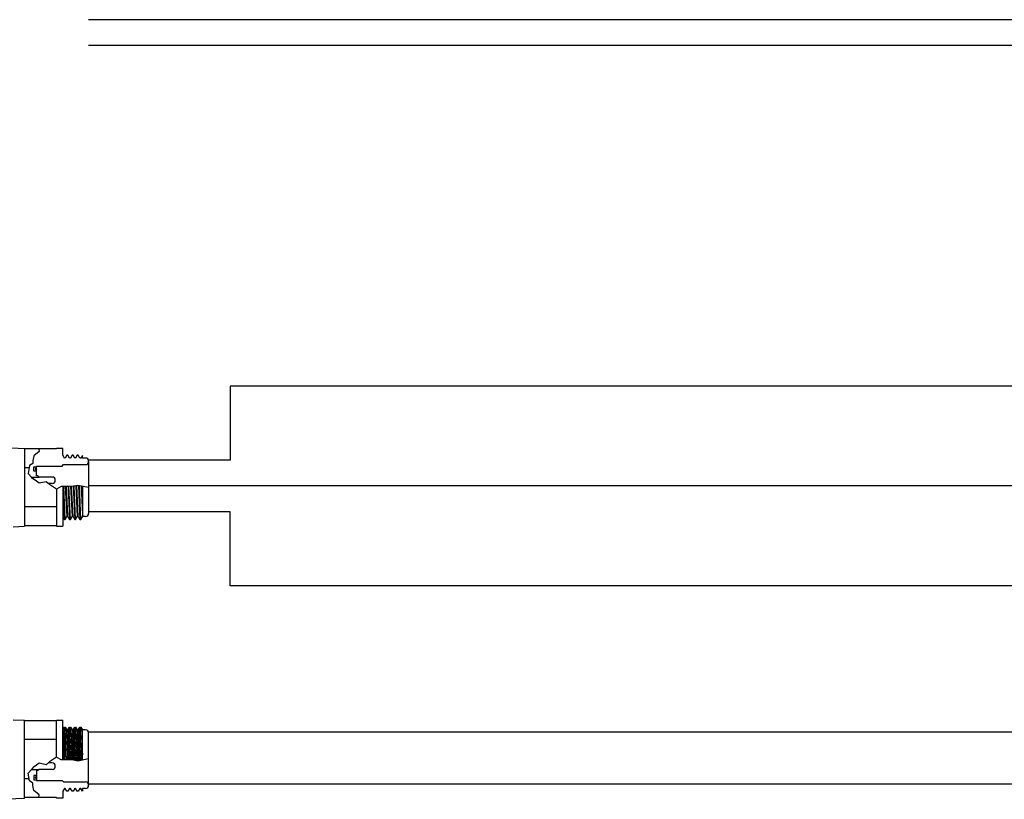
# Model space of a CAD drawing. Extents: x -181 to 162, y 84 to 272.
# Tile 60 of 85: x -85 to -66, y 211 to 226. Entities that reach past the tile are written whole.
import ezdxf

# ---------------------------------------------------------------- set-up
doc = ezdxf.new("R2010")
doc.units = 0
doc.header["$LTSCALE"] = 1.5
doc.header["$MEASUREMENT"] = 0
doc.layers.add('FUCKED_UP_WIRE_HEAD', color=1, linetype='CONTINUOUS')
doc.layers.add('J_BOX_FORW', color=11, linetype='CONTINUOUS')

msp = doc.modelspace()

# ---------------------------------------------------------------- linework, layer by layer
at = {"layer": 'FUCKED_UP_WIRE_HEAD'}
for p, q in [((-22.26254, 225.75466), (-83.21631, 225.75466)), ((-10.6509, 225.25466), (-83.22042, 225.25466)), ((-5.1222, 218.68248), (-80.48373, 218.68248)), ((-80.48373, 218.68248), (-80.48373, 217.25466)), ((-80.48373, 217.25466), (-83.22042, 217.25466)), ((-29.58777, 216.75466), (-83.21631, 216.75466)), ((-80.48373, 216.25466), (-83.21631, 216.25466)), ((-80.48373, 214.82684), (-80.48373, 216.25466)), ((-38.75995, 214.82684), (-80.48373, 214.82684)), ((-83.21631, 212.00755), (-41.73373, 212.00755)), ((-83.21631, 211.00755), (-43.23373, 211.00755))]:
    msp.add_line(p, q, dxfattribs=at)
at = {"layer": 'J_BOX_FORW'}
for p, q in [((-84.95631, 217.50333), (-84.45631, 217.47833)), ((-84.45631, 217.47833), (-84.45631, 215.97833)), ((-84.17854, 217.46976), (-84.45631, 217.46976)), ((-83.83631, 217.46976), (-84.17854, 217.46976)), ((-83.71631, 217.47833), (-83.83631, 217.47833)), ((-83.83631, 217.47833), (-83.83631, 217.46976)), ((-83.71631, 217.34833), (-83.71631, 217.47833)), ((-83.68456, 217.29333), (-83.71631, 217.34833)), ((-83.63456, 217.34833), (-83.66631, 217.29333)), ((-83.61631, 217.34833), (-83.63456, 217.34833)), ((-83.58456, 217.29333), (-83.61631, 217.34833)), ((-83.53456, 217.34833), (-83.56631, 217.29333)), ((-83.51631, 217.34833), (-83.53456, 217.34833)), ((-83.48456, 217.29333), (-83.51631, 217.34833)), ((-83.43456, 217.34833), (-83.46631, 217.29333)), ((-83.41631, 217.34833), (-83.43456, 217.34833)), ((-83.38456, 217.29333), (-83.41631, 217.34833)), ((-83.33631, 217.34529), (-83.36631, 217.29333)), ((-83.33631, 217.29283), (-83.33631, 217.34529)), ((-83.72681, 217.13833), (-83.69831, 217.16683)), ((-83.69831, 217.16683), (-83.27631, 217.16683)), ((-83.66631, 217.29333), (-83.68456, 217.29333)), ((-83.56631, 217.29333), (-83.58456, 217.29333)), ((-83.46631, 217.29333), (-83.48456, 217.29333)), ((-83.36631, 217.29333), (-83.38456, 217.29333)), ((-83.27631, 217.29283), (-83.33631, 217.29283)), ((-83.21631, 217.22683), (-83.21631, 217.23283)), ((-83.21631, 217.22683), (-83.21631, 216.22983)), ((-84.36428, 217.10649), (-84.45631, 217.10649)), ((-84.22331, 217.12583), (-84.22331, 217.13833)), ((-84.22331, 217.13833), (-83.72681, 217.13833)), ((-84.22331, 216.9474), (-84.22331, 217.04083)), ((-84.32061, 216.9274), (-84.17331, 216.9274)), ((-84.19331, 216.9474), (-84.22331, 216.9474)), ((-84.17331, 216.9274), (-84.19331, 216.9474)), ((-83.92106, 216.9274), (-84.17331, 216.9274)), ((-83.92106, 216.8024), (-83.99383, 216.8024)), ((-83.83631, 216.69053), (-83.83631, 215.97833)), ((-83.71631, 216.74264), (-83.71631, 215.97833)), ((-83.33631, 216.74846), (-83.33631, 216.16029)), ((-83.83631, 216.35017), (-84.45631, 216.35017)), ((-83.21631, 216.22983), (-83.21631, 216.22383)), ((-83.71631, 216.16333), (-83.68456, 216.10833)), ((-83.68456, 216.10833), (-83.66631, 216.10833)), ((-83.66631, 216.10833), (-83.63456, 216.16333)), ((-83.63456, 216.16333), (-83.61631, 216.16333)), ((-83.61631, 216.16333), (-83.58456, 216.10833)), ((-83.58456, 216.10833), (-83.56631, 216.10833)), ((-83.56631, 216.10833), (-83.53456, 216.16333)), ((-83.53456, 216.16333), (-83.51631, 216.16333)), ((-83.51631, 216.16333), (-83.48456, 216.10833)), ((-83.48456, 216.10833), (-83.46631, 216.10833)), ((-83.46631, 216.10833), (-83.43456, 216.16333)), ((-83.43456, 216.16333), (-83.41631, 216.16333)), ((-83.41631, 216.16333), (-83.38456, 216.10833)), ((-83.38456, 216.10833), (-83.36631, 216.10833)), ((-83.36631, 216.10833), (-83.33631, 216.16029)), ((-83.27631, 216.16383), (-83.33631, 216.16383)), ((-84.67406, 215.96744), (-84.45631, 215.97833)), ((-83.83631, 215.9869), (-84.45631, 215.9869)), ((-83.83631, 215.97833), (-83.71631, 215.97833)), ((-84.67406, 212.24211), (-84.45631, 212.23122)), ((-84.45631, 210.73122), (-84.45631, 212.23122)), ((-83.83631, 212.22265), (-84.45631, 212.22265)), ((-83.83631, 211.51902), (-83.83631, 212.23122)), ((-83.83631, 212.23122), (-83.71631, 212.23122)), ((-83.71631, 211.46691), (-83.71631, 212.23122)), ((-83.71631, 212.04622), (-83.68456, 212.10122)), ((-83.68456, 212.10122), (-83.66631, 212.10122)), ((-83.66631, 212.10122), (-83.63456, 212.04622)), ((-83.63456, 212.04622), (-83.61631, 212.04622)), ((-83.61631, 212.04622), (-83.58456, 212.10122)), ((-83.58456, 212.10122), (-83.56631, 212.10122)), ((-83.56631, 212.10122), (-83.53456, 212.04622)), ((-83.53456, 212.04622), (-83.51631, 212.04622)), ((-83.51631, 212.04622), (-83.48456, 212.10122)), ((-83.48456, 212.10122), (-83.46631, 212.10122)), ((-83.46631, 212.10122), (-83.43456, 212.04622)), ((-83.43456, 212.04622), (-83.41631, 212.04622)), ((-83.41631, 212.04622), (-83.38456, 212.10122)), ((-83.38456, 212.10122), (-83.36631, 212.10122)), ((-83.36631, 212.10122), (-83.33631, 212.04926)), ((-83.33631, 211.46109), (-83.33631, 212.04926)), ((-83.27631, 212.04572), (-83.33631, 212.04572)), ((-83.83631, 211.85939), (-84.45631, 211.85939)), ((-83.21631, 211.97972), (-83.21631, 211.98572)), ((-83.21631, 210.98272), (-83.21631, 211.97972)), ((-84.32061, 211.28215), (-84.17331, 211.28215)), ((-84.22331, 211.26215), (-84.22331, 211.16872)), ((-84.19331, 211.26215), (-84.22331, 211.26215)), ((-84.17331, 211.28215), (-84.19331, 211.26215)), ((-83.92106, 211.28215), (-84.17331, 211.28215)), ((-83.92106, 211.40715), (-83.99383, 211.40715)), ((-84.36428, 211.10306), (-84.45631, 211.10306)), ((-84.22331, 211.08372), (-84.22331, 211.07122)), ((-84.22331, 211.07122), (-83.72681, 211.07122)), ((-83.72681, 211.07122), (-83.69831, 211.04272)), ((-83.68456, 210.91622), (-83.71631, 210.86122)), ((-83.69831, 211.04272), (-83.27631, 211.04272)), ((-83.66631, 210.91622), (-83.68456, 210.91622)), ((-83.63456, 210.86122), (-83.66631, 210.91622)), ((-83.58456, 210.91622), (-83.61631, 210.86122)), ((-83.56631, 210.91622), (-83.58456, 210.91622)), ((-83.53456, 210.86122), (-83.56631, 210.91622)), ((-83.48456, 210.91622), (-83.51631, 210.86122)), ((-83.46631, 210.91622), (-83.48456, 210.91622)), ((-83.43456, 210.86122), (-83.46631, 210.91622)), ((-83.38456, 210.91622), (-83.41631, 210.86122)), ((-83.36631, 210.91622), (-83.38456, 210.91622)), ((-83.33631, 210.86426), (-83.36631, 210.91622)), ((-83.33631, 210.91672), (-83.33631, 210.86426)), ((-83.27631, 210.91672), (-83.33631, 210.91672)), ((-83.21631, 210.98272), (-83.21631, 210.97672)), ((-84.95631, 210.70622), (-84.45631, 210.73122)), ((-84.17854, 210.73979), (-84.45631, 210.73979)), ((-83.83631, 210.73979), (-84.17854, 210.73979)), ((-83.83631, 210.73122), (-83.83631, 210.73979)), ((-83.71631, 210.73122), (-83.83631, 210.73122)), ((-83.71631, 210.86122), (-83.71631, 210.73122)), ((-83.61631, 210.86122), (-83.63456, 210.86122)), ((-83.51631, 210.86122), (-83.53456, 210.86122)), ((-83.41631, 210.86122), (-83.43456, 210.86122))]:
    msp.add_line(p, q, dxfattribs=at)
at = {"layer": 'J_BOX_FORW', "color": 5}
for p, q in [((-84.27322, 217.33468), (-84.29075, 217.23652)), ((-84.16802, 217.41882), (-84.27322, 217.33468)), ((-84.17854, 217.46976), (-84.16802, 217.41882)), ((-84.35738, 217.14888), (-84.38193, 216.99813)), ((-84.29426, 217.19095), (-84.35738, 217.14888)), ((-84.29075, 217.23652), (-84.29426, 217.19095)), ((-84.38193, 216.99813), (-84.32061, 216.9274)), ((-84.27531, 217.04083), (-84.27531, 217.12583)), ((-84.27531, 217.12583), (-84.22331, 217.12583)), ((-84.22331, 217.04083), (-84.27531, 217.04083)), ((-84.22331, 217.04083), (-84.22331, 217.12583)), ((-84.29075, 216.89296), (-84.32061, 216.9274)), ((-84.28931, 216.89197), (-84.29075, 216.89296)), ((-84.22331, 216.84673), (-84.28931, 216.89197)), ((-84.16802, 216.80882), (-84.22331, 216.84673)), ((-84.03477, 216.83687), (-84.16802, 216.80882)), ((-83.96814, 216.78078), (-84.03477, 216.83687)), ((-83.83489, 216.69016), (-83.96814, 216.78078)), ((-83.42111, 216.76525), (-83.50877, 216.74772)), ((-83.41631, 216.16333), (-83.44436, 216.7606)), ((-83.21631, 216.72469), (-83.42111, 216.76525)), ((-83.41245, 216.76354), (-83.38456, 216.10833)), ((-83.36631, 216.10833), (-83.39407, 216.7599)), ((-83.74372, 216.74274), (-83.83489, 216.69016)), ((-83.60345, 216.74224), (-83.74372, 216.74274)), ((-83.71235, 216.74263), (-83.68456, 216.10833)), ((-83.66631, 216.10833), (-83.69409, 216.74256)), ((-83.66718, 216.74247), (-83.63456, 216.16333)), ((-83.61631, 216.16333), (-83.64571, 216.74239)), ((-83.61352, 216.74227), (-83.58456, 216.10833)), ((-83.50877, 216.74772), (-83.60345, 216.74224)), ((-83.56631, 216.10833), (-83.5953, 216.74271)), ((-83.56413, 216.74452), (-83.53456, 216.16333)), ((-83.51631, 216.16333), (-83.54809, 216.74545)), ((-83.5118, 216.74755), (-83.48456, 216.10833)), ((-83.46631, 216.10833), (-83.49369, 216.75074)), ((-83.46244, 216.75699), (-83.43456, 216.16333)), ((-83.36232, 216.75361), (-83.33631, 216.20298)), ((-83.33631, 216.61533), (-83.34407, 216.74999)), ((-83.71235, 211.46692), (-83.68456, 212.10122)), ((-83.66631, 212.10122), (-83.69409, 211.46699)), ((-83.66718, 211.46708), (-83.63456, 212.04622)), ((-83.61631, 212.04622), (-83.64571, 211.46716)), ((-83.61352, 211.46728), (-83.58456, 212.10122)), ((-83.56631, 212.10122), (-83.5953, 211.46684)), ((-83.56413, 211.46504), (-83.53456, 212.04622)), ((-83.51631, 212.04622), (-83.54809, 211.46411)), ((-83.5118, 211.462), (-83.48456, 212.10122)), ((-83.46631, 212.10122), (-83.49369, 211.45881)), ((-83.46244, 211.45256), (-83.43456, 212.04622)), ((-83.41631, 212.04622), (-83.44436, 211.44895)), ((-83.41245, 211.44601), (-83.38456, 212.10122)), ((-83.36631, 212.10122), (-83.39407, 211.44965)), ((-83.36232, 211.45594), (-83.33631, 212.00658)), ((-83.83489, 211.51939), (-83.96814, 211.42877)), ((-83.74372, 211.46681), (-83.83489, 211.51939)), ((-83.60345, 211.46731), (-83.74372, 211.46681)), ((-83.50877, 211.46183), (-83.60345, 211.46731)), ((-83.42111, 211.4443), (-83.50877, 211.46183)), ((-83.21631, 211.48487), (-83.42111, 211.4443)), ((-83.33631, 211.59422), (-83.34407, 211.45956)), ((-84.38193, 211.21142), (-84.32061, 211.28215)), ((-84.29075, 211.31659), (-84.32061, 211.28215)), ((-84.28931, 211.31758), (-84.29075, 211.31659)), ((-84.22331, 211.36283), (-84.28931, 211.31758)), ((-84.16802, 211.40073), (-84.22331, 211.36283)), ((-84.03477, 211.37268), (-84.16802, 211.40073)), ((-83.96814, 211.42877), (-84.03477, 211.37268)), ((-84.35738, 211.06067), (-84.38193, 211.21142)), ((-84.29426, 211.0186), (-84.35738, 211.06067)), ((-84.22331, 211.16872), (-84.27531, 211.16872)), ((-84.27531, 211.16872), (-84.27531, 211.08372)), ((-84.27531, 211.08372), (-84.22331, 211.08372)), ((-84.22331, 211.16872), (-84.22331, 211.08372)), ((-84.29075, 210.97303), (-84.29426, 211.0186)), ((-84.27322, 210.87487), (-84.29075, 210.97303)), ((-84.16802, 210.79073), (-84.27322, 210.87487)), ((-84.17854, 210.73979), (-84.16802, 210.79073))]:
    msp.add_line(p, q, dxfattribs=at)
at = {"layer": 'J_BOX_FORW'}
for centre, radius, start, end in [((-83.27631, 217.23283), 0.06, 360, 90), ((-83.27631, 217.22683), 0.06, 270, 360), ((-83.92106, 216.8649), 0.0625, 270, 90), ((-83.27631, 216.22383), 0.06, 270, 360), ((-83.27631, 211.98572), 0.06, 0, 90), ((-83.92106, 211.34465), 0.0625, 270, 90), ((-83.27631, 210.98272), 0.06, 0, 90), ((-83.27631, 210.97672), 0.06, 270, 0)]:
    msp.add_arc(centre, radius, start, end, dxfattribs=at)
at = {"layer": 'J_BOX_FORW', "color": 7}
for centre, start, end in [((-84.23217, 217.08333), 90, 270), ((-84.23217, 217.08333), 270, 90), ((-84.23217, 211.12622), 90, 270), ((-84.23217, 211.12622), 270, 90)]:
    msp.add_arc(centre, 0.01444, start, end, dxfattribs=at)

doc.saveas('drawing.dxf')
